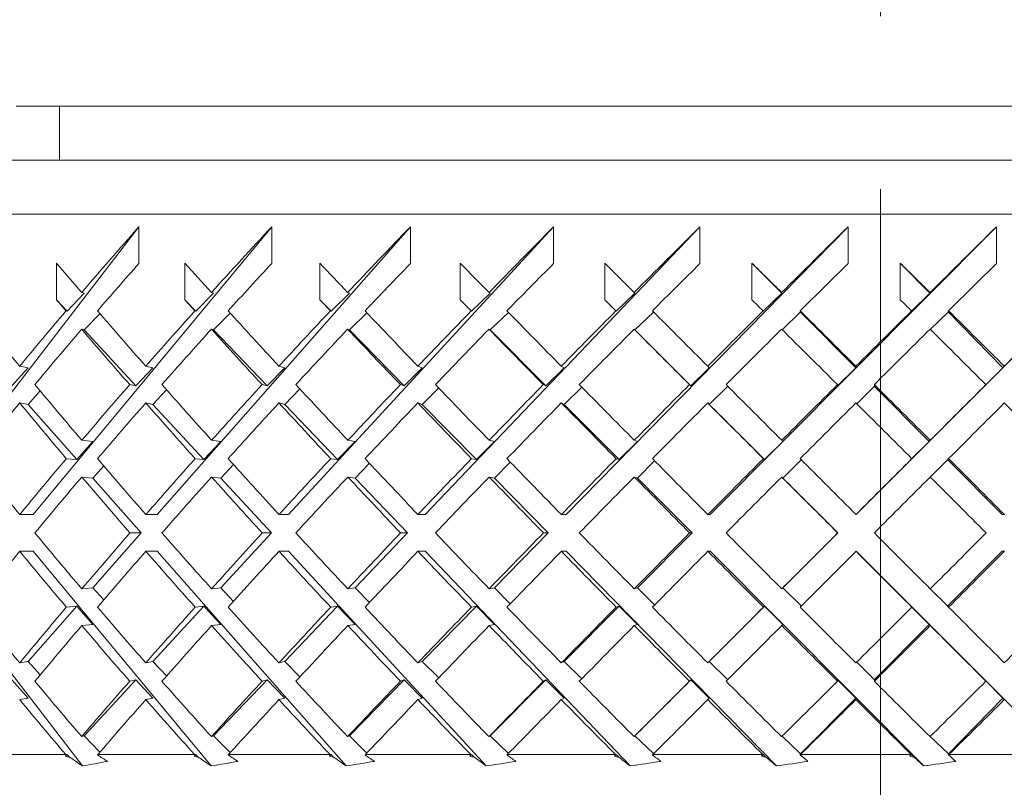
# Model space of a CAD drawing. Header units: inches. Extents: x 1.5 to 14.4, y 0.3 to 10.5.
# Tile 37 of 43: x 12.938 to 13.508, y 6.389 to 6.833. Entities that reach past the tile are written whole.
import ezdxf

# ---------------------------------------------------------------- set-up
doc = ezdxf.new("R2010")
doc.units = ezdxf.units.IN
doc.header["$MEASUREMENT"] = 0
doc.linetypes.add('CENTERX2', pattern=[0.8, 0.5, -0.1, 0.1, -0.1])
doc.layers.add('FORMAT', color=7, linetype='Continuous')

msp = doc.modelspace()

# ---------------------------------------------------------------- linework, layer by layer
at = {"color": 7, "linetype": 'Continuous', "lineweight": 15}
for p, q in [((12.93613, 6.78313), (13.93613, 6.78313)), ((12.96113, 6.78313), (12.96113, 6.75188)), ((12.59238, 6.75188), (13.4325, 6.75188)), ((13.4325, 6.75188), (14.27988, 6.75188)), ((13.43237, 6.72063), (12.56113, 6.72063)), ((14.31113, 6.72063), (13.43237, 6.72063)), ((12.87899, 6.54692), (13.00714, 6.71329)), ((12.94602, 6.54692), (13.08396, 6.71329)), ((13.00714, 6.71329), (13.00714, 6.69208)), ((13.01777, 6.54692), (13.16417, 6.71329)), ((13.08396, 6.71329), (13.08396, 6.69208)), ((13.09356, 6.54692), (13.24699, 6.71329)), ((13.16417, 6.71329), (13.16417, 6.69208)), ((13.17264, 6.54692), (13.33164, 6.71329)), ((13.24699, 6.71329), (13.24699, 6.69208)), ((13.25426, 6.54692), (13.4173, 6.71329)), ((13.33164, 6.71329), (13.33164, 6.69208)), ((13.33763, 6.54692), (13.50313, 6.71329)), ((13.4173, 6.71329), (13.4173, 6.69208)), ((13.42195, 6.54692), (13.58832, 6.71329)), ((13.50313, 6.71329), (13.50313, 6.69208)), ((12.95945, 6.67112), (12.95945, 6.69233)), ((13.03366, 6.67112), (13.03366, 6.69233)), ((13.11176, 6.67112), (13.11176, 6.69233)), ((13.19297, 6.67112), (13.19297, 6.69233)), ((13.27653, 6.67112), (13.27653, 6.69233)), ((13.36162, 6.67112), (13.36162, 6.69233)), ((13.36162, 6.69233), (13.37902, 6.67486)), ((13.44744, 6.67112), (13.44744, 6.69233)), ((13.44744, 6.69233), (13.46459, 6.67486)), ((12.97556, 6.67486), (12.96556, 6.66449)), ((12.97556, 6.67486), (12.97404, 6.6753)), ((13.05036, 6.67486), (13.04, 6.66449)), ((13.05036, 6.67486), (13.04909, 6.6753)), ((13.12888, 6.67486), (13.11825, 6.66449)), ((13.12888, 6.67486), (13.12787, 6.6753)), ((13.21035, 6.67486), (13.19957, 6.66449)), ((13.21035, 6.67486), (13.20962, 6.6753)), ((13.294, 6.67486), (13.28316, 6.66449)), ((13.294, 6.67486), (13.29355, 6.6753)), ((13.37902, 6.67486), (13.36822, 6.66449)), ((13.37902, 6.67486), (13.37886, 6.6753)), ((13.46459, 6.67486), (13.45394, 6.66449)), ((13.46459, 6.67486), (13.46472, 6.6753)), ((12.96556, 6.66449), (12.95945, 6.67112)), ((13.04, 6.66449), (13.03366, 6.67112)), ((13.11825, 6.66449), (13.11176, 6.67112)), ((13.19957, 6.66449), (13.19297, 6.67112)), ((13.28316, 6.66449), (13.27653, 6.67112)), ((12.96496, 6.66466), (12.96556, 6.66449)), ((12.97556, 6.65365), (12.98461, 6.66304)), ((13.0395, 6.66466), (13.04, 6.66449)), ((13.05036, 6.65365), (13.06, 6.66331)), ((13.11786, 6.66466), (13.11825, 6.66449)), ((13.12888, 6.65365), (13.13902, 6.66355)), ((13.19928, 6.66466), (13.19957, 6.66449)), ((13.21035, 6.65365), (13.22089, 6.66379)), ((13.28298, 6.66466), (13.28316, 6.66449)), ((13.294, 6.65365), (13.30471, 6.6639)), ((13.30471, 6.66413), (13.30471, 6.6639)), ((13.36816, 6.66466), (13.36822, 6.66449)), ((13.37916, 6.65379), (13.38968, 6.6639)), ((13.38956, 6.6647), (13.38981, 6.66403)), ((13.38968, 6.66415), (13.42187, 6.63182)), ((13.38968, 6.66415), (13.38981, 6.66403)), ((13.38968, 6.66415), (13.38968, 6.6639)), ((13.454, 6.66466), (13.45394, 6.66449)), ((13.46487, 6.65393), (13.4751, 6.6639)), ((13.4751, 6.66415), (13.50684, 6.63182)), ((13.4751, 6.66415), (13.47523, 6.66403)), ((13.4751, 6.66415), (13.4751, 6.6639)), ((13.47543, 6.6647), (13.47523, 6.66403)), ((12.97556, 6.65365), (12.97404, 6.65408)), ((13.00538, 6.62132), (12.97556, 6.65365)), ((13.05036, 6.65365), (13.04909, 6.65408)), ((13.08126, 6.62132), (13.05036, 6.65365)), ((13.12888, 6.65365), (13.12787, 6.65408)), ((13.16056, 6.62132), (13.12888, 6.65365)), ((13.21035, 6.65365), (13.20962, 6.65408)), ((13.24252, 6.62132), (13.21035, 6.65365)), ((13.294, 6.65365), (13.29355, 6.65408)), ((13.32633, 6.62132), (13.294, 6.65365)), ((12.94307, 6.63182), (12.93365, 6.62132)), ((12.94307, 6.63182), (12.93819, 6.63267)), ((13.01526, 6.63182), (13.00538, 6.62132)), ((13.01526, 6.63182), (13.01111, 6.63267)), ((13.0915, 6.63182), (13.08126, 6.62132)), ((13.0915, 6.63182), (13.08812, 6.63267)), ((13.17106, 6.63182), (13.16056, 6.62132)), ((13.17106, 6.63182), (13.16849, 6.63267)), ((13.25317, 6.63182), (13.24252, 6.62132)), ((13.25317, 6.63182), (13.25143, 6.63267)), ((13.33704, 6.63182), (13.32633, 6.62132)), ((13.33704, 6.63182), (13.33615, 6.63267)), ((13.42187, 6.63182), (13.41121, 6.62132)), ((13.42187, 6.63182), (13.42184, 6.63267)), ((13.50684, 6.63182), (13.49633, 6.62132)), ((13.50684, 6.63182), (13.50766, 6.63267)), ((12.94307, 6.61061), (12.95006, 6.61839)), ((13.00182, 6.62205), (13.00538, 6.62132)), ((13.01526, 6.61061), (13.02316, 6.61901)), ((13.07837, 6.62205), (13.08126, 6.62132)), ((13.0915, 6.61061), (13.10024, 6.61958)), ((13.15836, 6.62205), (13.16056, 6.62132)), ((13.17106, 6.61061), (13.18055, 6.6201)), ((13.24102, 6.62205), (13.24252, 6.62132)), ((13.25317, 6.61061), (13.26331, 6.6206)), ((13.32557, 6.62205), (13.32633, 6.62132)), ((13.33704, 6.61061), (13.34763, 6.62098)), ((13.34763, 6.62119), (13.34763, 6.62098)), ((13.41118, 6.62205), (13.41121, 6.62132)), ((13.42229, 6.61101), (13.43241, 6.62098)), ((13.43241, 6.62124), (13.46426, 6.58924)), ((13.43241, 6.62124), (13.43254, 6.62111)), ((13.43241, 6.62124), (13.43241, 6.62098)), ((13.43249, 6.62207), (13.43254, 6.62111)), ((13.49703, 6.62205), (13.49633, 6.62132)), ((12.94307, 6.61061), (12.93819, 6.61146)), ((12.97118, 6.57866), (12.94307, 6.61061)), ((13.01526, 6.61061), (13.01111, 6.61146)), ((13.04472, 6.57866), (13.01526, 6.61061)), ((13.0915, 6.61061), (13.08812, 6.61146)), ((13.12203, 6.57866), (13.0915, 6.61061)), ((13.17106, 6.61061), (13.16849, 6.61146)), ((13.20236, 6.57866), (13.17106, 6.61061)), ((13.25317, 6.61061), (13.25143, 6.61146)), ((13.28495, 6.57866), (13.25317, 6.61061)), ((13.33704, 6.61061), (13.33615, 6.61146)), ((13.36899, 6.57866), (13.33704, 6.61061)), ((12.98053, 6.58924), (12.97118, 6.57866)), ((12.98053, 6.58924), (12.97412, 6.58985)), ((13.05452, 6.58924), (13.04472, 6.57866)), ((13.05452, 6.58924), (13.04918, 6.58985)), ((13.13219, 6.58924), (13.12203, 6.57866)), ((13.13219, 6.58924), (13.12797, 6.58985)), ((13.21278, 6.58924), (13.20236, 6.57866)), ((13.21278, 6.58924), (13.20972, 6.58985)), ((13.29553, 6.58924), (13.28495, 6.57866)), ((13.29553, 6.58924), (13.29366, 6.58985)), ((13.37962, 6.58924), (13.36899, 6.57866)), ((13.37962, 6.58924), (13.37896, 6.58985)), ((13.46426, 6.58924), (13.45368, 6.57866)), ((13.46426, 6.58924), (13.46482, 6.58985)), ((12.96514, 6.57923), (12.97118, 6.57866)), ((13.03968, 6.57923), (13.04472, 6.57866)), ((13.11805, 6.57923), (13.12203, 6.57866)), ((13.19948, 6.57923), (13.20236, 6.57866)), ((13.28319, 6.57923), (13.28495, 6.57866)), ((13.29553, 6.56803), (13.30543, 6.57794)), ((13.36837, 6.57923), (13.36899, 6.57866)), ((13.37962, 6.56803), (13.39013, 6.57848)), ((13.39013, 6.57868), (13.39013, 6.57848)), ((13.4542, 6.57923), (13.45368, 6.57866)), ((13.46485, 6.56861), (13.47472, 6.57848)), ((13.47472, 6.57873), (13.5064, 6.54692)), ((13.47472, 6.57873), (13.47485, 6.57861)), ((13.47472, 6.57873), (13.47472, 6.57848)), ((13.47543, 6.57924), (13.47485, 6.57861)), ((12.98053, 6.56803), (12.98676, 6.57507)), ((13.05452, 6.56803), (13.06179, 6.57587)), ((13.13219, 6.56803), (13.14042, 6.5766)), ((13.21278, 6.56803), (13.2219, 6.57728)), ((12.98053, 6.56803), (12.97412, 6.56863)), ((13.00844, 6.53631), (12.98053, 6.56803)), ((13.05452, 6.56803), (13.04918, 6.56863)), ((13.08377, 6.53631), (13.05452, 6.56803)), ((13.13219, 6.56803), (13.12797, 6.56863)), ((13.1625, 6.53631), (13.13219, 6.56803)), ((13.21278, 6.56803), (13.20972, 6.56863)), ((13.24386, 6.53631), (13.21278, 6.56803)), ((13.29553, 6.56803), (13.29366, 6.56863)), ((13.32708, 6.53631), (13.29553, 6.56803)), ((13.37962, 6.56803), (13.37896, 6.56863)), ((13.41134, 6.53631), (13.37962, 6.56803)), ((12.94602, 6.54692), (12.93823, 6.54692)), ((13.01777, 6.54692), (13.01115, 6.54692)), ((13.09356, 6.54692), (13.08817, 6.54692)), ((13.17264, 6.54692), (13.16853, 6.54692)), ((13.25426, 6.54692), (13.25148, 6.54692)), ((13.33763, 6.54692), (13.3362, 6.54692)), ((13.42195, 6.54692), (13.42189, 6.54692)), ((13.5064, 6.54692), (13.50771, 6.54692)), ((12.98053, 6.50459), (13.00844, 6.53631)), ((13.00844, 6.53631), (13.00191, 6.53631)), ((13.05452, 6.50459), (13.08377, 6.53631)), ((13.08377, 6.53631), (13.07846, 6.53631)), ((13.13219, 6.50459), (13.1625, 6.53631)), ((13.1625, 6.53631), (13.15845, 6.53631)), ((13.21278, 6.50459), (13.24386, 6.53631)), ((13.24386, 6.53631), (13.24112, 6.53631)), ((13.29553, 6.50459), (13.32708, 6.53631)), ((13.32708, 6.53631), (13.32567, 6.53631)), ((13.37962, 6.50459), (13.41134, 6.53631)), ((13.41134, 6.53631), (13.41128, 6.53631)), ((12.97459, 6.40159), (12.87899, 6.5257)), ((12.94602, 6.5257), (12.93823, 6.5257)), ((13.04892, 6.40159), (12.94602, 6.5257)), ((13.01777, 6.5257), (13.01115, 6.5257)), ((13.12698, 6.40159), (13.01777, 6.5257)), ((13.09356, 6.5257), (13.08817, 6.5257)), ((13.20801, 6.40159), (13.09356, 6.5257)), ((13.17264, 6.5257), (13.16853, 6.5257)), ((13.29125, 6.40159), (13.17264, 6.5257)), ((13.25426, 6.5257), (13.25148, 6.5257)), ((13.37588, 6.40159), (13.25426, 6.5257)), ((13.33763, 6.5257), (13.3362, 6.5257)), ((13.46109, 6.40159), (13.33763, 6.5257)), ((13.42195, 6.5257), (13.42189, 6.5257)), ((13.54606, 6.40159), (13.42195, 6.5257)), ((13.5064, 6.5257), (13.47472, 6.49389)), ((13.5064, 6.5257), (13.50771, 6.5257)), ((12.97412, 6.50399), (12.98053, 6.50459)), ((12.98676, 6.49755), (12.98053, 6.50459)), ((13.04918, 6.50399), (13.05452, 6.50459)), ((13.06179, 6.49675), (13.05452, 6.50459)), ((13.12797, 6.50399), (13.13219, 6.50459)), ((13.14042, 6.49602), (13.13219, 6.50459)), ((13.20972, 6.50399), (13.21278, 6.50459)), ((13.2219, 6.49534), (13.21278, 6.50459)), ((13.29366, 6.50399), (13.29553, 6.50459)), ((13.30543, 6.49468), (13.29553, 6.50459)), ((13.37896, 6.50399), (13.37962, 6.50459)), ((13.39013, 6.49414), (13.37962, 6.50459)), ((13.47472, 6.49414), (13.46485, 6.50401)), ((12.94307, 6.46201), (12.97118, 6.49396)), ((12.97118, 6.49396), (12.96514, 6.49339)), ((12.97118, 6.49396), (12.98053, 6.48338)), ((13.01526, 6.46201), (13.04472, 6.49396)), ((13.04472, 6.49396), (13.03968, 6.49339)), ((13.04472, 6.49396), (13.05452, 6.48338)), ((13.0915, 6.46201), (13.12203, 6.49396)), ((13.12203, 6.49396), (13.11805, 6.49339)), ((13.12203, 6.49396), (13.13219, 6.48338)), ((13.17106, 6.46201), (13.20236, 6.49396)), ((13.20236, 6.49396), (13.19948, 6.49339)), ((13.20236, 6.49396), (13.21278, 6.48338)), ((13.25317, 6.46201), (13.28495, 6.49396)), ((13.28495, 6.49396), (13.28319, 6.49339)), ((13.28495, 6.49396), (13.29553, 6.48338)), ((13.33704, 6.46201), (13.36899, 6.49396)), ((13.36899, 6.49396), (13.36837, 6.49339)), ((13.36899, 6.49396), (13.37962, 6.48338)), ((13.39013, 6.49414), (13.39013, 6.49394)), ((13.45368, 6.49396), (13.46426, 6.48338)), ((13.45368, 6.49396), (13.4542, 6.49339)), ((13.47472, 6.49414), (13.47472, 6.49389)), ((13.47485, 6.49401), (13.47472, 6.49389)), ((13.47485, 6.49401), (13.47543, 6.49338)), ((12.97412, 6.48277), (12.98053, 6.48338)), ((13.04918, 6.48277), (13.05452, 6.48338)), ((13.12797, 6.48277), (13.13219, 6.48338)), ((13.20972, 6.48277), (13.21278, 6.48338)), ((13.29366, 6.48277), (13.29553, 6.48338)), ((13.37896, 6.48277), (13.37962, 6.48338)), ((13.46426, 6.48338), (13.43241, 6.45138)), ((13.46482, 6.48277), (13.46426, 6.48338)), ((12.93819, 6.46116), (12.94307, 6.46201)), ((12.95006, 6.45422), (12.94307, 6.46201)), ((13.01111, 6.46116), (13.01526, 6.46201)), ((13.02316, 6.45361), (13.01526, 6.46201)), ((13.08812, 6.46116), (13.0915, 6.46201)), ((13.10024, 6.45304), (13.0915, 6.46201)), ((13.16849, 6.46116), (13.17106, 6.46201)), ((13.18055, 6.45252), (13.17106, 6.46201)), ((13.25143, 6.46116), (13.25317, 6.46201)), ((13.26331, 6.45202), (13.25317, 6.46201)), ((13.33615, 6.46116), (13.33704, 6.46201)), ((13.34763, 6.45163), (13.33704, 6.46201)), ((13.43241, 6.45163), (13.42229, 6.46161)), ((12.93365, 6.4513), (12.94307, 6.4408)), ((12.97556, 6.41897), (13.00538, 6.4513)), ((13.00538, 6.4513), (13.00182, 6.45057)), ((13.00538, 6.4513), (13.01526, 6.4408)), ((13.05036, 6.41897), (13.08126, 6.4513)), ((13.08126, 6.4513), (13.07837, 6.45057)), ((13.08126, 6.4513), (13.0915, 6.4408)), ((13.12888, 6.41897), (13.16056, 6.4513)), ((13.16056, 6.4513), (13.15836, 6.45057)), ((13.16056, 6.4513), (13.17106, 6.4408)), ((13.21035, 6.41897), (13.24252, 6.4513)), ((13.24252, 6.4513), (13.24102, 6.45057)), ((13.24252, 6.4513), (13.25317, 6.4408)), ((13.294, 6.41897), (13.32633, 6.4513)), ((13.32633, 6.4513), (13.32557, 6.45057)), ((13.32633, 6.4513), (13.33704, 6.4408)), ((13.34763, 6.45163), (13.34763, 6.45142)), ((13.41121, 6.4513), (13.41118, 6.45057)), ((13.41121, 6.4513), (13.42187, 6.4408)), ((13.43241, 6.45163), (13.43241, 6.45138)), ((13.43254, 6.45151), (13.43241, 6.45138)), ((13.43254, 6.45151), (13.43249, 6.45054)), ((13.49633, 6.4513), (13.50684, 6.4408)), ((13.49633, 6.4513), (13.49703, 6.45057)), ((12.93819, 6.43994), (12.94307, 6.4408)), ((13.01111, 6.43994), (13.01526, 6.4408)), ((13.08812, 6.43994), (13.0915, 6.4408)), ((13.16849, 6.43994), (13.17106, 6.4408)), ((13.25143, 6.43994), (13.25317, 6.4408)), ((13.33615, 6.43994), (13.33704, 6.4408)), ((13.42187, 6.4408), (13.38968, 6.40847)), ((13.42184, 6.43994), (13.42187, 6.4408)), ((13.50684, 6.4408), (13.4751, 6.40847)), ((13.50766, 6.43994), (13.50684, 6.4408)), ((12.97404, 6.41854), (12.97556, 6.41897)), ((12.98461, 6.40958), (12.97556, 6.41897)), ((13.04909, 6.41854), (13.05036, 6.41897)), ((13.06, 6.40931), (13.05036, 6.41897)), ((13.12787, 6.41854), (13.12888, 6.41897)), ((13.13902, 6.40906), (13.12888, 6.41897)), ((13.20962, 6.41854), (13.21035, 6.41897)), ((13.22089, 6.40883), (13.21035, 6.41897)), ((13.29355, 6.41854), (13.294, 6.41897)), ((13.30471, 6.40872), (13.294, 6.41897)), ((13.38968, 6.40872), (13.37916, 6.41883)), ((13.4751, 6.40872), (13.46487, 6.41869)), ((12.91214, 6.40813), (12.96482, 6.40813)), ((12.96465, 6.40714), (12.96556, 6.40813)), ((12.96504, 6.40798), (12.96482, 6.40813)), ((12.96556, 6.40813), (12.96504, 6.40798)), ((12.96556, 6.40813), (12.96692, 6.40672)), ((12.98335, 6.40813), (12.98327, 6.40795)), ((12.98335, 6.40813), (13.03935, 6.40813)), ((13.03905, 6.40714), (13.04, 6.40813)), ((13.03956, 6.40798), (13.03935, 6.40813)), ((13.04, 6.40813), (13.03956, 6.40798)), ((13.04, 6.40813), (13.04141, 6.40672)), ((13.05892, 6.40813), (13.05881, 6.40795)), ((13.05892, 6.40813), (13.1177, 6.40813)), ((13.11728, 6.40714), (13.11825, 6.40813)), ((13.11791, 6.40798), (13.1177, 6.40813)), ((13.11825, 6.40813), (13.11791, 6.40798)), ((13.11825, 6.40813), (13.1197, 6.40672)), ((13.13812, 6.40813), (13.13799, 6.40795)), ((13.13812, 6.40813), (13.19912, 6.40813)), ((13.19858, 6.40714), (13.19957, 6.40813)), ((13.19932, 6.40798), (13.19912, 6.40813)), ((13.19957, 6.40813), (13.19932, 6.40798)), ((13.19957, 6.40813), (13.20103, 6.40672)), ((13.2202, 6.40813), (13.22004, 6.40795)), ((13.2202, 6.40813), (13.28282, 6.40813)), ((13.28217, 6.40714), (13.28316, 6.40813)), ((13.28301, 6.40798), (13.28282, 6.40813)), ((13.28316, 6.40813), (13.28301, 6.40798)), ((13.28316, 6.40813), (13.28463, 6.40672)), ((13.30435, 6.40813), (13.30417, 6.40795)), ((13.30435, 6.40813), (13.368, 6.40813)), ((13.30471, 6.40872), (13.30471, 6.40849)), ((13.36817, 6.40798), (13.368, 6.40813)), ((13.36822, 6.40813), (13.36817, 6.40798)), ((13.36822, 6.40813), (13.36969, 6.40672)), ((13.38981, 6.40859), (13.38957, 6.40795)), ((13.38977, 6.40813), (13.38957, 6.40795)), ((13.38968, 6.40872), (13.38968, 6.40847)), ((13.38981, 6.40859), (13.38968, 6.40847)), ((13.38977, 6.40813), (13.45383, 6.40813)), ((13.45399, 6.40798), (13.45383, 6.40813)), ((13.45394, 6.40813), (13.45539, 6.40672)), ((13.45394, 6.40813), (13.45399, 6.40798)), ((13.4751, 6.40872), (13.4751, 6.40847)), ((13.47523, 6.40859), (13.4751, 6.40847)), ((13.47523, 6.40859), (13.47542, 6.40795)), ((13.47564, 6.40813), (13.47542, 6.40795)), ((13.47564, 6.40813), (13.53949, 6.40813))]:
    msp.add_line(p, q, dxfattribs=at)
for centre, major_axis, ratio, start_param, end_param in [((13.43613, 6.5574), (0.82321, 0.82321), 0.360236, 1.737436, 1.781407), ((13.43613, 6.5574), (0.83677, 0.83677), 0.305699, 1.688348, 1.73232), ((13.43613, 6.5574), (0.84832, 0.84832), 0.252776, 1.639261, 1.683232), ((13.43613, 6.5574), (0.85782, 0.85782), 0.201151, 1.590174, 1.634145), ((13.43613, 6.5574), (0.86525, 0.86525), 0.150537, 1.541086, 1.585058), ((13.43613, 6.5574), (0.8706, 0.8706), 0.100665, 1.491999, 1.53597), ((13.43613, 6.5574), (0.87385, 0.87385), 0.051285, 1.442911, 1.486883), ((13.43613, 6.53644), (0.85782, -0.85782), 0.201151, 4.334762, 4.354516), ((13.43613, 6.53618), (0.82321, 0.82321), 0.360236, 1.737436, 1.769152), ((13.43613, 6.53644), (0.86525, -0.86525), 0.150537, 4.383849, 4.403603), ((13.43613, 6.53618), (0.83677, 0.83677), 0.305699, 1.688348, 1.720065), ((13.43613, 6.53644), (0.8706, -0.8706), 0.100665, 4.432937, 4.452691), ((13.43613, 6.53618), (0.84832, 0.84832), 0.252776, 1.639261, 1.670978), ((13.43613, 6.53644), (0.87385, -0.87385), 0.051285, 4.482024, 4.501778), ((13.43613, 6.53618), (0.85782, 0.85782), 0.201151, 1.590174, 1.62189), ((13.43613, 6.53644), (0.875, -0.875), 0.002153, 4.531112, 4.550865), ((13.43613, 6.53618), (0.86525, 0.86525), 0.150537, 1.541086, 1.572803), ((13.43613, 6.53644), (0.87404, -0.87404), 0.046969, 1.683232, 1.702986), ((13.43613, 6.53618), (0.8706, 0.8706), 0.100665, 1.491999, 1.523716), ((13.43613, 6.53644), (0.87097, -0.87097), 0.096318, 1.634145, 1.653899), ((13.43613, 6.53618), (0.87385, 0.87385), 0.051285, 1.442911, 1.474628), ((13.43613, 6.51522), (0.85782, -0.85782), 0.201151, 4.334762, 4.342259), ((13.43613, 6.51522), (0.86525, -0.86525), 0.150537, 4.383849, 4.391347), ((13.43613, 6.51522), (0.8706, -0.8706), 0.100665, 4.432937, 4.440434), ((13.43613, 6.51522), (0.87385, -0.87385), 0.051285, 4.482024, 4.489521), ((13.43613, 6.51522), (0.875, -0.875), 0.002153, 4.531112, 4.538609), ((13.43613, 6.51522), (0.87404, -0.87404), 0.046969, 1.695489, 1.702986), ((13.43613, 6.51522), (0.87097, -0.87097), 0.096318, 1.646402, 1.653899), ((13.43613, 6.53644), (0.84832, -0.84832), 0.252776, 4.317683, 4.354589), ((13.43613, 6.5574), (0.82321, 0.82321), 0.360236, 1.793664, 1.830422), ((13.43613, 6.53644), (0.85782, -0.85782), 0.201151, 4.366771, 4.403676), ((13.43613, 6.5574), (0.83677, 0.83677), 0.305699, 1.744576, 1.781334), ((13.43613, 6.53644), (0.86525, -0.86525), 0.150537, 4.415858, 4.452764), ((13.43613, 6.5574), (0.84832, 0.84832), 0.252776, 1.695489, 1.732247), ((13.43613, 6.53644), (0.8706, -0.8706), 0.100665, 4.464945, 4.501851), ((13.43613, 6.5574), (0.85782, 0.85782), 0.201151, 1.646402, 1.683159), ((13.43613, 6.53644), (0.87385, -0.87385), 0.051285, 4.514033, 4.550939), ((13.43613, 6.5574), (0.86525, 0.86525), 0.150537, 1.597314, 1.634072), ((13.43613, 6.53644), (0.875, -0.875), 0.002153, 4.56312, 4.600026), ((13.43613, 6.5574), (0.8706, 0.8706), 0.100665, 1.548227, 1.584985), ((13.43613, 6.53644), (0.87404, -0.87404), 0.046969, 1.634072, 1.670978), ((13.43613, 6.5574), (0.87385, 0.87385), 0.051285, 1.49914, 1.535897), ((13.43613, 6.53644), (0.87097, -0.87097), 0.096318, 1.584985, 1.62189), ((13.43613, 6.5574), (0.875, 0.875), 0.002153, 1.450052, 1.48681), ((13.43613, 6.53618), (0.82321, 0.82321), 0.360236, 1.781407, 1.818241), ((13.43613, 6.51522), (0.85782, -0.85782), 0.201151, 4.354516, 4.391494), ((13.43613, 6.53618), (0.83677, 0.83677), 0.305699, 1.73232, 1.769153), ((13.43613, 6.51522), (0.86525, -0.86525), 0.150537, 4.403603, 4.440581), ((13.43613, 6.53618), (0.84832, 0.84832), 0.252776, 1.683232, 1.720066), ((13.43613, 6.51522), (0.8706, -0.8706), 0.100665, 4.452691, 4.489669), ((13.43613, 6.53618), (0.85782, 0.85782), 0.201151, 1.634145, 1.670979), ((13.43613, 6.51522), (0.87385, -0.87385), 0.051285, 4.501778, 4.538756), ((13.43613, 6.53618), (0.86525, 0.86525), 0.150537, 1.585058, 1.621891), ((13.43613, 6.51522), (0.875, -0.875), 0.002153, 4.550865, 4.587843), ((13.43613, 6.53618), (0.8706, 0.8706), 0.100665, 1.53597, 1.572804), ((13.43613, 6.51522), (0.87404, -0.87404), 0.046969, 1.646255, 1.683232), ((13.43613, 6.53618), (0.87385, 0.87385), 0.051285, 1.486883, 1.523716), ((13.43613, 6.51522), (0.87097, -0.87097), 0.096318, 1.597167, 1.634145), ((13.43613, 6.53644), (0.84832, -0.84832), 0.252776, 4.36677, 4.40372), ((13.43613, 6.5574), (0.83677, 0.83677), 0.305699, 1.793517, 1.830378), ((13.43613, 6.53644), (0.85782, -0.85782), 0.201151, 4.415857, 4.452807), ((13.43613, 6.5574), (0.84832, 0.84832), 0.252776, 1.744429, 1.781291), ((13.43613, 6.53644), (0.86525, -0.86525), 0.150537, 4.464945, 4.501895), ((13.43613, 6.5574), (0.85782, 0.85782), 0.201151, 1.695342, 1.732203), ((13.43613, 6.53644), (0.8706, -0.8706), 0.100665, 4.514032, 4.550982), ((13.43613, 6.5574), (0.86525, 0.86525), 0.150537, 1.646255, 1.683116), ((13.43613, 6.53644), (0.87385, -0.87385), 0.051285, 4.563119, 4.600069), ((13.43613, 6.5574), (0.8706, 0.8706), 0.100665, 1.597167, 1.634028), ((13.43613, 6.53644), (0.875, -0.875), 0.002153, 4.612207, 4.649157), ((13.43613, 6.5574), (0.87385, 0.87385), 0.051285, 1.54808, 1.584941), ((13.43613, 6.53644), (0.87404, -0.87404), 0.046969, 1.584941, 1.621891), ((13.43613, 6.5574), (0.875, 0.875), 0.002153, 1.498992, 1.535854), ((13.43613, 6.53618), (0.82321, 0.82321), 0.360236, 1.830422, 1.867329), ((13.43613, 6.51522), (0.84832, -0.84832), 0.252776, 4.354589, 4.391581), ((13.43613, 6.53618), (0.83677, 0.83677), 0.305699, 1.781334, 1.818241), ((13.43613, 6.51522), (0.85782, -0.85782), 0.201151, 4.403676, 4.440669), ((13.43613, 6.53618), (0.84832, 0.84832), 0.252776, 1.732247, 1.769154), ((13.43613, 6.51522), (0.86525, -0.86525), 0.150537, 4.452764, 4.489756), ((13.43613, 6.53618), (0.85782, 0.85782), 0.201151, 1.683159, 1.720067), ((13.43613, 6.51522), (0.8706, -0.8706), 0.100665, 4.501851, 4.538844), ((13.43613, 6.53618), (0.86525, 0.86525), 0.150537, 1.634072, 1.670979), ((13.43613, 6.51522), (0.87385, -0.87385), 0.051285, 4.550939, 4.587931), ((13.43613, 6.53618), (0.8706, 0.8706), 0.100665, 1.584985, 1.621892), ((13.43613, 6.51522), (0.875, -0.875), 0.002153, 4.600026, 4.637018), ((13.43613, 6.53618), (0.87385, 0.87385), 0.051285, 1.535897, 1.572804), ((13.43613, 6.51522), (0.87404, -0.87404), 0.046969, 1.59708, 1.634072), ((13.43613, 6.53618), (0.875, 0.875), 0.002153, 1.48681, 1.523717), ((13.43613, 6.51522), (0.87097, -0.87097), 0.096318, 1.547992, 1.584985), ((13.43613, 6.53644), (0.83677, -0.83677), 0.305699, 4.366769, 4.403734), ((13.43613, 6.5574), (0.83677, 0.83677), 0.305699, 1.842517, 1.879451), ((13.43613, 6.53644), (0.84832, -0.84832), 0.252776, 4.415857, 4.452822), ((13.43613, 6.5574), (0.84832, 0.84832), 0.252776, 1.793429, 1.830364), ((13.43613, 6.53644), (0.85782, -0.85782), 0.201151, 4.464944, 4.501909), ((13.43613, 6.5574), (0.85782, 0.85782), 0.201151, 1.744342, 1.781276), ((13.43613, 6.53644), (0.86525, -0.86525), 0.150537, 4.514031, 4.550997), ((13.43613, 6.5574), (0.86525, 0.86525), 0.150537, 1.695254, 1.732189), ((13.43613, 6.53644), (0.8706, -0.8706), 0.100665, 4.563119, 4.600084), ((13.43613, 6.5574), (0.8706, 0.8706), 0.100665, 1.646167, 1.683101), ((13.43613, 6.53644), (0.87385, -0.87385), 0.051285, 4.612206, 4.649171), ((13.43613, 6.5574), (0.87385, 0.87385), 0.051285, 1.59708, 1.634014), ((13.43613, 6.53644), (0.875, -0.875), 0.002153, 4.661294, 4.698259), ((13.43613, 6.5574), (0.875, 0.875), 0.002153, 1.547992, 1.584927), ((13.43613, 6.53644), (0.87404, -0.87404), 0.046969, 1.535839, 1.572804), ((13.43613, 6.53618), (0.83677, 0.83677), 0.305699, 1.830378, 1.867329), ((13.43613, 6.51522), (0.84832, -0.84832), 0.252776, 4.40372, 4.440698), ((13.43613, 6.53618), (0.84832, 0.84832), 0.252776, 1.781291, 1.818241), ((13.43613, 6.51522), (0.85782, -0.85782), 0.201151, 4.452807, 4.489785), ((13.43613, 6.53618), (0.85782, 0.85782), 0.201151, 1.732203, 1.769154), ((13.43613, 6.51522), (0.86525, -0.86525), 0.150537, 4.501895, 4.538873), ((13.43613, 6.53618), (0.86525, 0.86525), 0.150537, 1.683116, 1.720067), ((13.43613, 6.51522), (0.8706, -0.8706), 0.100665, 4.550982, 4.58796), ((13.43613, 6.53618), (0.8706, 0.8706), 0.100665, 1.634028, 1.670979), ((13.43613, 6.51522), (0.87385, -0.87385), 0.051285, 4.600069, 4.637047), ((13.43613, 6.53618), (0.87385, 0.87385), 0.051285, 1.584941, 1.621892), ((13.43613, 6.51522), (0.875, -0.875), 0.002153, 4.649157, 4.686135), ((13.43613, 6.53618), (0.875, 0.875), 0.002153, 1.535854, 1.572805), ((13.43613, 6.51522), (0.87404, -0.87404), 0.046969, 1.547963, 1.584941), ((13.43613, 6.53644), (0.83677, -0.83677), 0.305699, 4.415856, 4.452807), ((13.43613, 6.5574), (0.84832, 0.84832), 0.252776, 1.842487, 1.879465), ((13.43613, 6.53644), (0.84832, -0.84832), 0.252776, 4.464944, 4.501895), ((13.43613, 6.5574), (0.85782, 0.85782), 0.201151, 1.7934, 1.830378), ((13.43613, 6.53644), (0.85782, -0.85782), 0.201151, 4.514031, 4.550982), ((13.43613, 6.5574), (0.86525, 0.86525), 0.150537, 1.744313, 1.781291), ((13.43613, 6.53644), (0.86525, -0.86525), 0.150537, 4.563119, 4.600069), ((13.43613, 6.5574), (0.8706, 0.8706), 0.100665, 1.695225, 1.732203), ((13.43613, 6.53644), (0.8706, -0.8706), 0.100665, 4.612206, 4.649157), ((13.43613, 6.5574), (0.87385, 0.87385), 0.051285, 1.646138, 1.683116), ((13.43613, 6.53644), (0.87385, -0.87385), 0.051285, 4.661293, 4.698244), ((13.43613, 6.5574), (0.875, 0.875), 0.002153, 1.597051, 1.634028), ((13.43613, 6.53644), (0.875, -0.875), 0.002153, 4.710381, 4.747332), ((13.43613, 6.5574), (0.87404, 0.87404), 0.046969, 4.698244, 4.735222), ((13.43613, 6.53618), (0.83677, 0.83677), 0.305699, 1.879451, 1.916416), ((13.43613, 6.51522), (0.83677, -0.83677), 0.305699, 4.403734, 4.440669), ((13.43613, 6.53618), (0.84832, 0.84832), 0.252776, 1.830364, 1.867329), ((13.43613, 6.51522), (0.84832, -0.84832), 0.252776, 4.452822, 4.489756), ((13.43613, 6.53618), (0.85782, 0.85782), 0.201151, 1.781276, 1.818241), ((13.43613, 6.51522), (0.85782, -0.85782), 0.201151, 4.501909, 4.538844), ((13.43613, 6.53618), (0.86525, 0.86525), 0.150537, 1.732189, 1.769154), ((13.43613, 6.51522), (0.86525, -0.86525), 0.150537, 4.550997, 4.587931), ((13.43613, 6.53618), (0.8706, 0.8706), 0.100665, 1.683101, 1.720067), ((13.43613, 6.51522), (0.8706, -0.8706), 0.100665, 4.600084, 4.637018), ((13.43613, 6.53618), (0.87385, 0.87385), 0.051285, 1.634014, 1.670979), ((13.43613, 6.51522), (0.87385, -0.87385), 0.051285, 4.649171, 4.686106), ((13.43613, 6.53618), (0.875, 0.875), 0.002153, 1.584927, 1.621892), ((13.43613, 6.51522), (0.875, -0.875), 0.002153, 4.698259, 4.735193), ((13.43613, 6.53618), (0.87404, 0.87404), 0.046969, 4.710381, 4.747346), ((13.43613, 6.53644), (0.82321, -0.82321), 0.360236, 4.415857, 4.452764), ((13.43613, 6.5574), (0.84832, 0.84832), 0.252776, 1.891604, 1.928596), ((13.43613, 6.53644), (0.83677, -0.83677), 0.305699, 4.464944, 4.501851), ((13.43613, 6.5574), (0.85782, 0.85782), 0.201151, 1.842517, 1.879509), ((13.43613, 6.53644), (0.84832, -0.84832), 0.252776, 4.514031, 4.550939), ((13.43613, 6.5574), (0.86525, 0.86525), 0.150537, 1.793429, 1.830422), ((13.43613, 6.53644), (0.85782, -0.85782), 0.201151, 4.563119, 4.600026), ((13.43613, 6.5574), (0.8706, 0.8706), 0.100665, 1.744342, 1.781334), ((13.43613, 6.53644), (0.86525, -0.86525), 0.150537, 4.612206, 4.649113), ((13.43613, 6.5574), (0.87385, 0.87385), 0.051285, 1.695254, 1.732247), ((13.43613, 6.53644), (0.8706, -0.8706), 0.100665, 4.661294, 4.698201), ((13.43613, 6.5574), (0.875, 0.875), 0.002153, 1.646167, 1.683159), ((13.43613, 6.53644), (0.87385, -0.87385), 0.051285, 4.710381, 4.747288), ((13.43613, 6.5574), (0.87404, 0.87404), 0.046969, 4.649113, 4.686106), ((13.43613, 6.53644), (0.875, -0.875), 0.002153, 4.759468, 4.796375), ((13.43613, 6.5574), (0.87097, 0.87097), 0.096318, 4.698201, 4.735193), ((13.43613, 6.53618), (0.84832, 0.84832), 0.252776, 1.879465, 1.916416), ((13.43613, 6.51522), (0.83677, -0.83677), 0.305699, 4.452807, 4.489669), ((13.43613, 6.53618), (0.85782, 0.85782), 0.201151, 1.830378, 1.867328), ((13.43613, 6.51522), (0.84832, -0.84832), 0.252776, 4.501895, 4.538756), ((13.43613, 6.53618), (0.86525, 0.86525), 0.150537, 1.781291, 1.818241), ((13.43613, 6.51522), (0.85782, -0.85782), 0.201151, 4.550982, 4.587843), ((13.43613, 6.53618), (0.8706, 0.8706), 0.100665, 1.732203, 1.769153), ((13.43613, 6.51522), (0.86525, -0.86525), 0.150537, 4.600069, 4.636931), ((13.43613, 6.53618), (0.87385, 0.87385), 0.051285, 1.683116, 1.720066), ((13.43613, 6.51522), (0.8706, -0.8706), 0.100665, 4.649157, 4.686018), ((13.43613, 6.53618), (0.875, 0.875), 0.002153, 1.634028, 1.670979), ((13.43613, 6.51522), (0.87385, -0.87385), 0.051285, 4.698244, 4.735106), ((13.43613, 6.53618), (0.87404, 0.87404), 0.046969, 4.661294, 4.698244), ((13.43613, 6.51522), (0.875, -0.875), 0.002153, 4.747332, 4.784193), ((13.43613, 6.53644), (0.82321, -0.82321), 0.360236, 4.464945, 4.501778), ((13.43613, 6.5574), (0.85782, 0.85782), 0.201151, 1.891691, 1.928669), ((13.43613, 6.53644), (0.83677, -0.83677), 0.305699, 4.514032, 4.550865), ((13.43613, 6.5574), (0.86525, 0.86525), 0.150537, 1.842604, 1.879582), ((13.43613, 6.53644), (0.84832, -0.84832), 0.252776, 4.563119, 4.599953), ((13.43613, 6.5574), (0.8706, 0.8706), 0.100665, 1.793517, 1.830495), ((13.43613, 6.53644), (0.85782, -0.85782), 0.201151, 4.612207, 4.64904), ((13.43613, 6.5574), (0.87385, 0.87385), 0.051285, 1.744429, 1.781407), ((13.43613, 6.53644), (0.86525, -0.86525), 0.150537, 4.661294, 4.698128), ((13.43613, 6.5574), (0.875, 0.875), 0.002153, 1.695342, 1.73232), ((13.43613, 6.53644), (0.8706, -0.8706), 0.100665, 4.710381, 4.747215), ((13.43613, 6.5574), (0.87404, 0.87404), 0.046969, 4.599953, 4.636931), ((13.43613, 6.53644), (0.87385, -0.87385), 0.051285, 4.759469, 4.796302), ((13.43613, 6.5574), (0.87097, 0.87097), 0.096318, 4.64904, 4.686018), ((13.43613, 6.51522), (0.82321, -0.82321), 0.360236, 4.452764, 4.48933), ((13.43613, 6.53618), (0.85782, 0.85782), 0.201151, 1.879509, 1.916178), ((13.43613, 6.51522), (0.83677, -0.83677), 0.305699, 4.501851, 4.538417), ((13.43613, 6.53618), (0.86525, 0.86525), 0.150537, 1.830422, 1.867091), ((13.43613, 6.51522), (0.84832, -0.84832), 0.252776, 4.550939, 4.587505), ((13.43613, 6.53618), (0.8706, 0.8706), 0.100665, 1.781334, 1.818004), ((13.43613, 6.51522), (0.85782, -0.85782), 0.201151, 4.600026, 4.636592), ((13.43613, 6.53618), (0.87385, 0.87385), 0.051285, 1.732247, 1.768916), ((13.43613, 6.51522), (0.86525, -0.86525), 0.150537, 4.649113, 4.685679), ((13.43613, 6.53618), (0.875, 0.875), 0.002153, 1.683159, 1.719829), ((13.43613, 6.51522), (0.8706, -0.8706), 0.100665, 4.698201, 4.734767), ((13.43613, 6.53618), (0.87404, 0.87404), 0.046969, 4.612444, 4.649113), ((13.43613, 6.51522), (0.87385, -0.87385), 0.051285, 4.747288, 4.783854), ((13.43613, 6.53618), (0.87097, 0.87097), 0.096318, 4.661531, 4.698201)]:
    msp.add_ellipse(centre, major_axis=major_axis, ratio=ratio, start_param=start_param, end_param=end_param, dxfattribs=at)
for points in [[(12.96465, 6.40714), (12.96478, 6.40742), (12.96491, 6.4077), (12.96504, 6.40798)], [(12.96465, 6.40714), (12.96541, 6.407), (12.96616, 6.40686), (12.96692, 6.40672)], [(12.97459, 6.40159), (12.97203, 6.4033), (12.96948, 6.40501), (12.96692, 6.40672)], [(12.98327, 6.40795), (12.98515, 6.4067), (12.98702, 6.40546), (12.9889, 6.40422)], [(13.03905, 6.40714), (13.03922, 6.40742), (13.03939, 6.4077), (13.03956, 6.40798)], [(13.03905, 6.40714), (13.03984, 6.407), (13.04062, 6.40686), (13.04141, 6.40672)], [(13.04892, 6.40159), (13.04641, 6.4033), (13.04391, 6.40501), (13.04141, 6.40672)], [(13.05881, 6.40795), (13.06065, 6.4067), (13.06249, 6.40546), (13.06433, 6.40422)], [(13.11728, 6.40714), (13.11749, 6.40742), (13.1177, 6.4077), (13.11791, 6.40798)], [(13.11728, 6.40714), (13.11809, 6.407), (13.11889, 6.40686), (13.1197, 6.40672)], [(13.12698, 6.40159), (13.12455, 6.4033), (13.12212, 6.40501), (13.1197, 6.40672)], [(13.13799, 6.40795), (13.13977, 6.4067), (13.14155, 6.40546), (13.14333, 6.40422)], [(13.19858, 6.40714), (13.19883, 6.40742), (13.19907, 6.4077), (13.19932, 6.40798)], [(13.19858, 6.40714), (13.1994, 6.407), (13.20022, 6.40686), (13.20103, 6.40672)], [(13.20801, 6.40159), (13.20569, 6.4033), (13.20336, 6.40501), (13.20103, 6.40672)], [(13.22004, 6.40795), (13.22175, 6.4067), (13.22345, 6.40546), (13.22516, 6.40422)], [(13.28217, 6.40714), (13.28245, 6.40742), (13.28273, 6.4077), (13.28301, 6.40798)], [(13.28217, 6.40714), (13.28299, 6.407), (13.28381, 6.40686), (13.28463, 6.40672)], [(13.29125, 6.40159), (13.28904, 6.4033), (13.28684, 6.40501), (13.28463, 6.40672)], [(13.30417, 6.40795), (13.30579, 6.4067), (13.3074, 6.40546), (13.30901, 6.40422)], [(13.36724, 6.40714), (13.36755, 6.40742), (13.36786, 6.4077), (13.36817, 6.40798)], [(13.36724, 6.40714), (13.36806, 6.407), (13.36887, 6.40686), (13.36969, 6.40672)], [(13.37588, 6.40159), (13.37382, 6.4033), (13.37176, 6.40501), (13.36969, 6.40672)], [(13.38957, 6.40795), (13.39108, 6.4067), (13.39259, 6.40546), (13.39409, 6.40422)], [(13.45297, 6.40714), (13.45331, 6.40742), (13.45365, 6.4077), (13.45399, 6.40798)], [(13.45297, 6.40714), (13.45378, 6.407), (13.45459, 6.40686), (13.45539, 6.40672)], [(13.46109, 6.40159), (13.45919, 6.4033), (13.45729, 6.40501), (13.45539, 6.40672)], [(13.47542, 6.40795), (13.47681, 6.4067), (13.47819, 6.40546), (13.47958, 6.40422)], [(12.97459, 6.40159), (12.97936, 6.4024), (12.98413, 6.40328), (12.9889, 6.40422)], [(13.04892, 6.40159), (13.05406, 6.4024), (13.05919, 6.40328), (13.06433, 6.40422)], [(13.12698, 6.40159), (13.13243, 6.4024), (13.13788, 6.40328), (13.14333, 6.40422)], [(13.20801, 6.40159), (13.21373, 6.4024), (13.21945, 6.40328), (13.22516, 6.40422)], [(13.29125, 6.40159), (13.29717, 6.4024), (13.30309, 6.40328), (13.30901, 6.40422)], [(13.37588, 6.40159), (13.38195, 6.4024), (13.38802, 6.40328), (13.39409, 6.40422)], [(13.46109, 6.40159), (13.46725, 6.4024), (13.47342, 6.40328), (13.47958, 6.40422)]]:
    msp.add_open_spline(points, degree=3, dxfattribs=at)
at = {"layer": 'FORMAT', "color": 7, "linetype": 'CENTERX2', "lineweight": 0}
msp.add_line((13.43613, 3.03501), (13.43613, 7.27682), dxfattribs=at)

doc.saveas('drawing.dxf')
